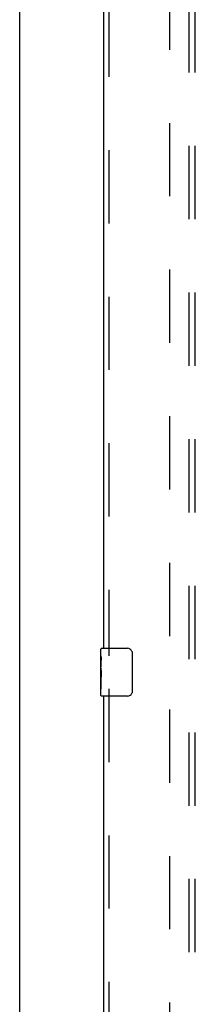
# Model space of a CAD drawing. Header units: inches. Extents: x 0 to 278, y 0 to 180.
# Tile 53 of 67: x 56.7 to 60.36, y 95.84 to 116.4. Entities that reach past the tile are written whole.
import ezdxf

# ---------------------------------------------------------------- set-up
doc = ezdxf.new("R2010")
doc.units = ezdxf.units.IN
doc.header["$LTSCALE"] = 15.310625
doc.header["$MEASUREMENT"] = 0
doc.linetypes.add('HIDDEN', pattern=[0.2, 0.1, -0.1])
doc.layers.get('0').update_dxf_attribs({"linetype": 'CONTINUOUS'})
for name, color, linetype in [('DEFAULT_2', 8, 'HIDDEN'), ('LEFTHAND_DOOR_ASSEMBLY', 7, 'CONTINUOUS'), ('SUBPANEL', 7, 'CONTINUOUS')]:
    doc.layers.add(name, color=color, linetype=linetype)

msp = doc.modelspace()

# ---------------------------------------------------------------- linework, layer by layer
at = {"color": 3, "linetype": 'Continuous'}
msp.add_line((56.702, 48.126), (56.702, 133.918), dxfattribs=at)
at = {"layer": 'DEFAULT_2', "color": 8, "linetype": 'HIDDEN'}
msp.add_line((59.827, 51.47), (59.827, 130.574), dxfattribs=at)
at = {"layer": 'LEFTHAND_DOOR_ASSEMBLY', "color": 8, "linetype": 'HIDDEN'}
for p, q in [((58.556, 125.927), (58.556, 103.117)), ((58.556, 102.427), (58.556, 79.617))]:
    msp.add_line(p, q, dxfattribs=at)
at = {"layer": 'LEFTHAND_DOOR_ASSEMBLY', "color": 3, "linetype": 'Continuous'}
for p, q in [((58.452, 103.272), (58.452, 125.772)), ((58.452, 79.772), (58.452, 102.272))]:
    msp.add_line(p, q, dxfattribs=at)
at = {"layer": 'LEFTHAND_DOOR_ASSEMBLY', "color": 7, "linetype": 'Continuous'}
for p, q in [((58.392, 103.111), (58.392, 103.257)), ((58.407, 103.272), (58.947, 103.272)), ((58.392, 102.854), (58.392, 103.111)), ((58.398, 103.055), (58.392, 103.055)), ((59.047, 103.172), (59.047, 102.372)), ((58.392, 102.887), (58.399, 102.887)), ((58.392, 102.287), (58.392, 102.851)), ((58.399, 102.887), (58.399, 103.024)), ((58.393, 102.824), (58.392, 102.824)), ((58.392, 102.693), (58.398, 102.693)), ((58.392, 102.657), (58.399, 102.657)), ((58.399, 102.426), (58.399, 102.657)), ((58.392, 102.594), (58.399, 102.594)), ((58.392, 102.426), (58.399, 102.426)), ((58.947, 102.272), (58.407, 102.272))]:
    msp.add_line(p, q, dxfattribs=at)
for points in [[(58.392, 103.111), (58.392, 103.108), (58.392, 103.103), (58.393, 103.098), (58.395, 103.084)], [(58.395, 103.084), (58.395, 103.077), (58.396, 103.069), (58.397, 103.06)], [(58.397, 103.06), (58.398, 103.051), (58.398, 103.042), (58.399, 103.033), (58.399, 103.024)], [(59.04, 103.208), (59.042, 103.203), (59.044, 103.197), (59.045, 103.191), (59.046, 103.185), (59.047, 103.178), (59.047, 103.172)], [(58.392, 102.854), (58.392, 102.845), (58.392, 102.836), (58.393, 102.826)], [(58.393, 102.826), (58.396, 102.793), (58.397, 102.781), (58.398, 102.768), (58.398, 102.756), (58.399, 102.743), (58.399, 102.73), (58.399, 102.717), (58.398, 102.704), (58.398, 102.692), (58.397, 102.68), (58.396, 102.668)], [(59.047, 102.372), (59.047, 102.366), (59.046, 102.36), (59.045, 102.353), (59.044, 102.347), (59.042, 102.342), (59.04, 102.336)]]:
    msp.add_lwpolyline(points, dxfattribs=at)
for centre, radius, start, end in [((58.407, 103.257), 0.015, 90, 180), ((58.947, 103.172), 0.1, 21.1999, 90), ((58.407, 102.287), 0.015, 180, 270), ((58.947, 102.372), 0.1, 270, 338.8001)]:
    msp.add_arc(centre, radius, start, end, dxfattribs=at)
msp.add_ellipse((58.655, 102.688), major_axis=(0.263, 0), ratio=0.432808, start_param=3.141593, end_param=3.321581, dxfattribs=at)
at = {"layer": 'SUBPANEL', "color": 8, "linetype": 'HIDDEN'}
for p, q in [((60.233, 54.053), (60.233, 127.991)), ((60.358, 54.053), (60.358, 127.991))]:
    msp.add_line(p, q, dxfattribs=at)

doc.saveas('drawing.dxf')
